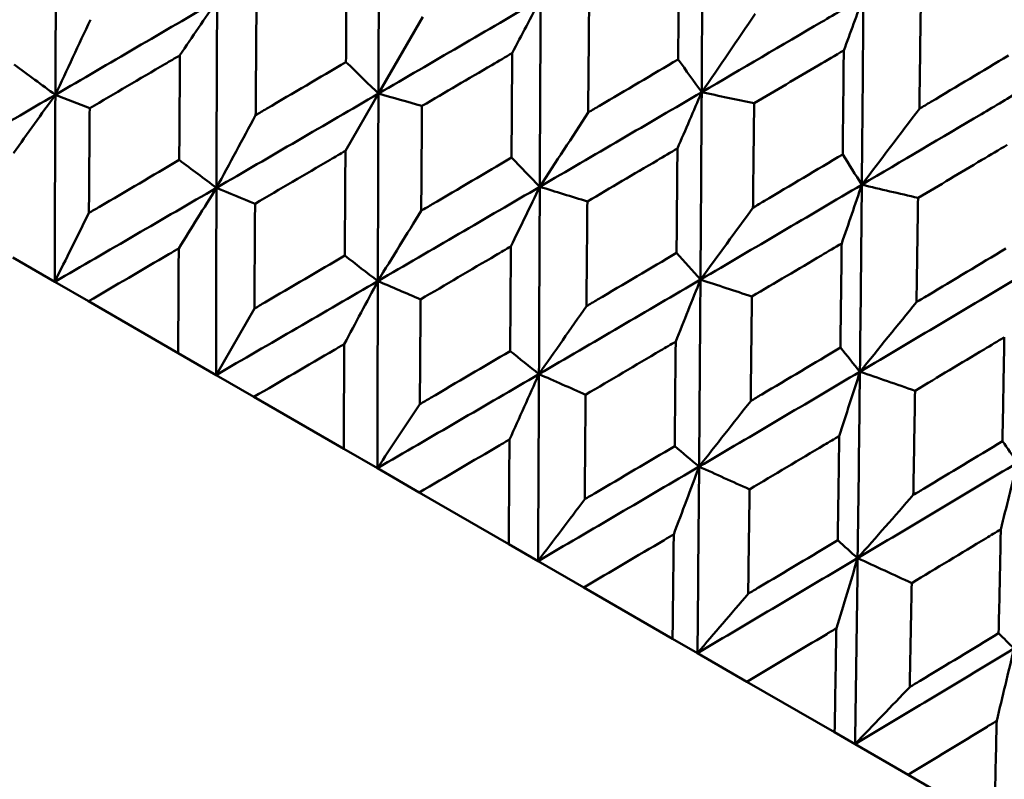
# Model space of a CAD drawing. Header units: millimetres. Extents: x 188 to 1913, y 148 to 2839.
# Tile 42 of 211: x 657.23 to 663.7, y 312.54 to 317.53. Entities that reach past the tile are written whole.
import ezdxf

# ---------------------------------------------------------------- set-up
doc = ezdxf.new("R2010")
doc.units = ezdxf.units.MM
doc.header["$LTSCALE"] = 10
doc.layers.add('Widoczne (ISO)', color=7, linetype='Continuous', lineweight=50)

msp = doc.modelspace()

# ---------------------------------------------------------------- linework, layer by layer
at = {"layer": 'Widoczne (ISO)'}
for p, q in [((659.8801, 317.5452), (659.5893, 317.0414)), ((659.3722, 316.6656), (659.5893, 317.0414)), ((657.4614, 315.8048), (657.1859, 315.9639)), ((657.6828, 315.677), (657.4614, 315.8048)), ((657.6828, 315.677), (658.2729, 315.3363)), ((658.7739, 315.6292), (658.5218, 315.1926)), ((658.5218, 315.1926), (658.2729, 315.3363)), ((658.7708, 315.0488), (658.5218, 315.1926)), ((658.7708, 315.0488), (659.3608, 314.7082)), ((659.5822, 314.5804), (659.3608, 314.7082)), ((659.8577, 314.4213), (659.5822, 314.5804)), ((659.8577, 314.4213), (660.4454, 314.082)), ((660.6384, 313.9706), (660.4454, 314.082)), ((660.9394, 313.7968), (660.6384, 313.9706)), ((660.9394, 313.7968), (661.5225, 313.4602)), ((661.6862, 313.3656), (661.5225, 313.4602)), ((662.0116, 313.1778), (661.6862, 313.3656)), ((662.0116, 313.1778), (662.5877, 312.8452)), ((662.7216, 312.7679), (662.5877, 312.8452)), ((663.07, 312.5667), (662.7216, 312.7679)), ((663.07, 312.5667), (663.6368, 312.2394))]:
    msp.add_line(p, q, dxfattribs=at)
msp.add_circle((644.0056, 290.0498), 50, dxfattribs=at)
msp.add_arc((644.2718, 290.5109), 22.5, 100.21496, 19.78504, dxfattribs=at)
for points in [[(659.5893, 317.0414), (659.5907, 317.4525), (659.5922, 317.8636), (659.5938, 318.2745)], [(657.4657, 317.0336), (657.4675, 317.4437), (657.4698, 317.8537), (657.4726, 318.2635)], [(657.4657, 317.0336), (657.8199, 317.2402), (658.1743, 317.447), (658.5288, 317.6537)], [(658.2847, 317.2935), (658.3662, 317.4138), (658.4476, 317.5338), (658.5288, 317.6537)], [(658.5245, 316.4222), (658.5257, 316.8327), (658.5271, 317.2433), (658.5288, 317.6537)], [(659.5893, 317.0414), (659.9446, 317.2482), (660.2998, 317.4551), (660.6549, 317.6619)], [(660.4685, 317.3079), (660.5307, 317.4261), (660.5929, 317.5441), (660.6549, 317.6619)], [(660.6497, 316.4292), (660.6515, 316.8401), (660.6532, 317.251), (660.6549, 317.6619)], [(662.6477, 317.3255), (662.6908, 317.4416), (662.7338, 317.5576), (662.7768, 317.6734)], [(662.065, 317.5652), (661.9477, 317.3931), (661.8306, 317.2216), (661.7138, 317.0506)], [(657.6963, 317.527), (657.6191, 317.3622), (657.5423, 317.1977), (657.4657, 317.0336)], [(659.5893, 317.0414), (659.5182, 317.1106), (659.447, 317.1797), (659.3759, 317.2488)], [(661.7138, 317.0506), (661.6623, 317.1225), (661.6108, 317.1943), (661.5592, 317.2662)], [(657.4657, 317.0336), (657.3755, 317.0996), (657.2854, 317.1656), (657.1952, 317.2317)], [(658.5245, 316.4222), (658.8794, 316.6285), (659.2344, 316.8349), (659.5893, 317.0414)], [(659.5854, 315.8097), (659.5866, 316.2202), (659.5879, 316.6308), (659.5893, 317.0414)], [(659.5893, 317.0414), (659.6847, 317.0144), (659.7801, 316.9874), (659.8755, 316.9603)], [(660.6497, 316.4292), (661.0047, 316.6362), (661.3594, 316.8433), (661.7138, 317.0506)], [(661.5545, 316.681), (661.6077, 316.8043), (661.6608, 316.9275), (661.7138, 317.0506)], [(661.7059, 315.8194), (661.7088, 316.2296), (661.7114, 316.6401), (661.7138, 317.0506)], [(661.7138, 317.0506), (661.8287, 317.0264), (661.9437, 317.0021), (662.0586, 316.9779)], [(656.4053, 316.4146), (656.7584, 316.6208), (657.1119, 316.8272), (657.4657, 317.0336)], [(657.1906, 316.6512), (657.2824, 316.7789), (657.3741, 316.9064), (657.4657, 317.0336)], [(657.4614, 315.8048), (657.4624, 316.2144), (657.4638, 316.624), (657.4657, 317.0336)], [(657.4657, 317.0336), (657.5409, 317.0041), (657.6161, 316.9747), (657.6914, 316.9452)], [(660.9677, 316.9173), (660.8615, 316.7542), (660.7555, 316.5915), (660.6497, 316.4292)], [(663.1445, 316.9419), (663.0183, 316.775), (662.8923, 316.6087), (662.7664, 316.4428)], [(658.7822, 316.9), (658.6961, 316.7404), (658.6102, 316.5811), (658.5245, 316.4222)], [(658.5245, 316.4222), (658.443, 316.4833), (658.3616, 316.5443), (658.2801, 316.6053)], [(660.6497, 316.4292), (660.5878, 316.493), (660.5258, 316.5568), (660.4639, 316.6206)], [(662.7664, 316.4428), (662.7245, 316.5092), (662.6826, 316.5755), (662.6406, 316.6419)], [(657.4614, 315.8048), (657.8157, 316.0104), (658.1701, 316.2163), (658.5245, 316.4222)], [(658.2766, 316.0242), (658.3593, 316.1571), (658.442, 316.2898), (658.5245, 316.4222)], [(658.5218, 315.1926), (658.5224, 315.6024), (658.5233, 316.0123), (658.5245, 316.4222)], [(658.5245, 316.4222), (658.6091, 316.3874), (658.6936, 316.3526), (658.7782, 316.3178)], [(659.5854, 315.8097), (659.9403, 316.016), (660.2951, 316.2225), (660.6497, 316.4292)], [(660.4598, 316.0377), (660.5232, 316.1684), (660.5865, 316.2989), (660.6497, 316.4292)], [(660.6442, 315.1984), (660.6461, 315.6085), (660.6479, 316.0188), (660.6497, 316.4292)], [(660.6497, 316.4292), (660.7539, 316.3971), (660.8582, 316.3649), (660.9624, 316.3328)], [(661.7059, 315.8194), (662.0599, 316.0269), (662.4134, 316.2348), (662.7664, 316.4428)], [(662.634, 316.0577), (662.6783, 316.1862), (662.7224, 316.3146), (662.7664, 316.4428)], [(662.7538, 315.2144), (662.7584, 315.6236), (662.7626, 316.0331), (662.7664, 316.4428)], [(662.7664, 316.4428), (662.8896, 316.4138), (663.0128, 316.3849), (663.1361, 316.3559)], [(659.8703, 316.2718), (659.7751, 316.1174), (659.6802, 315.9634), (659.5854, 315.8097)], [(662.0509, 316.2918), (661.9358, 316.1339), (661.8208, 315.9764), (661.7059, 315.8194)], [(657.6864, 316.2572), (657.6112, 316.106), (657.5362, 315.9552), (657.4614, 315.8048)], [(659.5854, 315.8097), (659.513, 315.8655), (659.4405, 315.9214), (659.3681, 315.9772)], [(661.7059, 315.8194), (661.6535, 315.8777), (661.601, 315.9361), (661.5485, 315.9944)], [(658.5218, 315.1926), (658.8764, 315.398), (659.231, 315.6037), (659.5854, 315.8097)], [(659.3647, 315.396), (659.4384, 315.5342), (659.512, 315.6721), (659.5854, 315.8097)], [(659.5822, 314.5804), (659.5832, 314.99), (659.5842, 315.3998), (659.5854, 315.8097)], [(659.5854, 315.8097), (659.679, 315.7697), (659.7726, 315.7296), (659.8662, 315.6896)], [(660.6442, 315.1984), (660.9985, 315.4051), (661.3524, 315.6121), (661.7059, 315.8194)], [(661.5431, 315.4122), (661.5975, 315.5481), (661.6518, 315.6839), (661.7059, 315.8194)], [(661.6968, 314.5907), (661.7, 315), (661.7031, 315.4096), (661.7059, 315.8194)], [(661.7059, 315.8194), (661.8187, 315.7824), (661.9314, 315.7453), (662.0441, 315.7083)], [(662.7538, 315.2144), (663.106, 315.4229), (663.4577, 315.6318), (663.8086, 315.8411)], [(660.9563, 315.6448), (660.8521, 315.4956), (660.7481, 315.3468), (660.6442, 315.1984)], [(663.1256, 315.6714), (663.0016, 315.5186), (662.8776, 315.3662), (662.7538, 315.2144)], [(662.7538, 315.2144), (662.7111, 315.2671), (662.6683, 315.3199), (662.6255, 315.3726)], [(660.6442, 315.1984), (660.5811, 315.2488), (660.518, 315.2993), (660.4549, 315.3497)], [(659.5822, 314.5804), (659.9364, 314.786), (660.2905, 314.992), (660.6442, 315.1984)], [(660.4506, 314.769), (660.5153, 314.9124), (660.5798, 315.0555), (660.6442, 315.1984)], [(660.6384, 313.9706), (660.6404, 314.3796), (660.6423, 314.7889), (660.6442, 315.1984)], [(660.6442, 315.1984), (660.7465, 315.1534), (660.8488, 315.1083), (660.951, 315.0633)], [(661.6968, 314.5907), (662.0496, 314.7982), (662.402, 315.0061), (662.7538, 315.2144)], [(662.6178, 314.7917), (662.6633, 314.9328), (662.7086, 315.0737), (662.7538, 315.2144)], [(662.7389, 313.9891), (662.7443, 314.3971), (662.7492, 314.8056), (662.7538, 315.2144)], [(662.7538, 315.2144), (662.8746, 315.1727), (662.9954, 315.131), (663.1163, 315.0893)], [(659.8615, 315.0013), (659.7682, 314.8607), (659.6751, 314.7203), (659.5822, 314.5804)], [(662.0358, 315.0216), (661.9226, 314.8775), (661.8096, 314.7339), (661.6968, 314.5907)], [(661.6968, 314.5907), (661.6433, 314.6356), (661.5898, 314.6805), (661.5363, 314.7254)], [(663.7892, 314.6166), (663.7564, 314.6636), (663.7236, 314.7106), (663.6908, 314.7576)], [(660.6384, 313.9706), (660.9916, 314.1768), (661.3444, 314.3835), (661.6968, 314.5907)], [(661.5301, 314.1458), (661.5859, 314.2943), (661.6414, 314.4426), (661.6968, 314.5907)], [(661.6862, 313.3656), (661.69, 313.7736), (661.6935, 314.182), (661.6968, 314.5907)], [(661.6968, 314.5907), (661.8073, 314.5409), (661.9179, 314.491), (662.0285, 314.4412)], [(662.7389, 313.9891), (663.0897, 314.1977), (663.4398, 314.4069), (663.7892, 314.6166)], [(663.6797, 314.1787), (663.7164, 314.3248), (663.7529, 314.4708), (663.7892, 314.6166)], [(663.1046, 314.4045), (662.9826, 314.2656), (662.8607, 314.1271), (662.7389, 313.9891)], [(660.9448, 314.3759), (660.8425, 314.2404), (660.7403, 314.1053), (660.6384, 313.9706)], [(662.7389, 313.9891), (662.6952, 314.0283), (662.6516, 314.0675), (662.6079, 314.1067)], [(661.6862, 313.3656), (662.0377, 313.5729), (662.3886, 313.7807), (662.7389, 313.9891)], [(662.599, 313.5287), (662.6458, 313.6824), (662.6924, 313.8358), (662.7389, 313.9891)], [(662.7216, 312.7679), (662.7277, 313.1744), (662.7335, 313.5815), (662.7389, 313.9891)], [(662.7389, 313.9891), (662.8573, 313.9347), (662.9758, 313.8803), (663.0943, 313.8259)], [(662.0195, 313.7554), (661.9082, 313.6251), (661.7972, 313.4952), (661.6862, 313.3656)], [(663.7665, 313.3958), (663.7328, 313.4292), (663.6992, 313.4626), (663.6656, 313.496)], [(662.7216, 312.7679), (663.0706, 312.9765), (663.4189, 313.1858), (663.7665, 313.3958)], [(663.6529, 312.9202), (663.6909, 313.0789), (663.7288, 313.2375), (663.7665, 313.3958)], [(663.0814, 313.1423), (662.9613, 313.0171), (662.8414, 312.8923), (662.7216, 312.7679)]]:
    msp.add_open_spline(points, degree=3, dxfattribs=at)
for points, knots in [([(661.7138, 317.0506), (661.7156, 317.3556), (661.7172, 317.6606), (661.7193, 318.0715), (661.7198, 318.1774), (661.7204, 318.2833)], [0.3692784, 0.3692784, 0.3692784, 0.3692784, 0.4608442, 0.4608442, 0.492629, 0.492629, 0.492629, 0.492629]), ([(661.5592, 317.2662), (661.5605, 317.4295), (661.5618, 317.5927), (661.5635, 317.8209), (661.5639, 317.8859), (661.5644, 317.9509)], [0.01259731, 0.01259731, 0.01259731, 0.01259731, 0.06159863, 0.06159863, 0.08110666, 0.08110666, 0.08110666, 0.08110666]), ([(659.3759, 317.2488), (659.3771, 317.426), (659.3782, 317.6032), (659.3797, 317.8324), (659.3801, 317.8843), (659.3804, 317.9362)], [0.00838421, 0.00838421, 0.00838421, 0.00838421, 0.06155515, 0.06155515, 0.07712864, 0.07712864, 0.07712864, 0.07712864]), ([(661.7138, 317.0506), (661.9771, 317.2046), (662.2402, 317.3587), (662.5943, 317.5663), (662.6855, 317.6198), (662.7768, 317.6734)], [0.3692784, 0.3692784, 0.3692784, 0.3692784, 0.4608442, 0.4608442, 0.492629, 0.492629, 0.492629, 0.492629]), ([(662.7664, 316.4428), (662.7693, 316.7472), (662.7719, 317.0517), (662.7751, 317.4619), (662.776, 317.5676), (662.7768, 317.6734)], [0.3692784, 0.3692784, 0.3692784, 0.3692784, 0.4608442, 0.4608442, 0.492629, 0.492629, 0.492629, 0.492629]), ([(663.1537, 317.6245), (663.1511, 317.4263), (663.1485, 317.228), (663.1453, 317.0005), (663.1449, 316.9712), (663.1445, 316.9419)], [0.02053386, 0.02053386, 0.02053386, 0.02053386, 0.08016461, 0.08016461, 0.08898694, 0.08898694, 0.08898694, 0.08898694]), ([(658.7875, 317.5885), (658.7859, 317.3872), (658.7843, 317.1859), (658.7826, 316.9564), (658.7824, 316.9282), (658.7822, 316.9)], [0.01044349, 0.01044349, 0.01044349, 0.01044349, 0.07085106, 0.07085106, 0.07930241, 0.07930241, 0.07930241, 0.07930241]), ([(660.9738, 317.6043), (660.972, 317.4043), (660.9702, 317.2044), (660.9682, 316.9755), (660.9679, 316.9464), (660.9677, 316.9173)], [0.01556037, 0.01556037, 0.01556037, 0.01556037, 0.07555527, 0.07555527, 0.08428623, 0.08428623, 0.08428623, 0.08428623]), ([(660.4685, 317.3079), (660.4238, 317.2817), (660.379, 317.2555), (660.1813, 317.1396), (660.0284, 317.05), (659.8755, 316.9603)], [0.04598621, 0.04598621, 0.04598621, 0.04598621, 0.06155279, 0.06155279, 0.11473062, 0.11473062, 0.11473062, 0.11473062]), ([(660.4639, 316.6206), (660.4651, 316.7978), (660.4663, 316.975), (660.4678, 317.2041), (660.4682, 317.256), (660.4685, 317.3079)], [0.00838421, 0.00838421, 0.00838421, 0.00838421, 0.06155515, 0.06155515, 0.07712864, 0.07712864, 0.07712864, 0.07712864]), ([(662.6477, 317.3255), (662.5918, 317.2925), (662.536, 317.2595), (662.3396, 317.1436), (662.1992, 317.0608), (662.0586, 316.9779)], [0.04208868, 0.04208868, 0.04208868, 0.04208868, 0.06158988, 0.06158988, 0.11059803, 0.11059803, 0.11059803, 0.11059803]), ([(662.6406, 316.6419), (662.6424, 316.8048), (662.6441, 316.9678), (662.6464, 317.1957), (662.6471, 317.2606), (662.6477, 317.3255)], [0.01259731, 0.01259731, 0.01259731, 0.01259731, 0.06159863, 0.06159863, 0.08110666, 0.08110666, 0.08110666, 0.08110666]), ([(658.2847, 317.2935), (658.2515, 317.274), (658.2183, 317.2545), (658.0205, 317.1385), (657.8559, 317.0418), (657.6914, 316.9452)], [0.04993807, 0.04993807, 0.04993807, 0.04993807, 0.0614821, 0.0614821, 0.11877783, 0.11877783, 0.11877783, 0.11877783]), ([(658.2801, 316.6053), (658.2813, 316.7962), (658.2826, 316.9871), (658.2841, 317.2165), (658.2844, 317.255), (658.2847, 317.2935)], [0.00418374, 0.00418374, 0.00418374, 0.00418374, 0.06147247, 0.06147247, 0.07302352, 0.07302352, 0.07302352, 0.07302352]), ([(658.7822, 316.9), (658.8065, 316.9143), (658.8307, 316.9285), (659.0286, 317.0447), (659.2023, 317.1467), (659.3759, 317.2488)], [0.06241522, 0.06241522, 0.06241522, 0.06241522, 0.0708546, 0.0708546, 0.13127416, 0.13127416, 0.13127416, 0.13127416]), ([(660.9677, 316.9173), (660.9927, 316.932), (661.0177, 316.9468), (661.2149, 317.063), (661.3871, 317.1646), (661.5592, 317.2662)], [0.06686277, 0.06686277, 0.06686277, 0.06686277, 0.07557848, 0.07557848, 0.13558897, 0.13558897, 0.13558897, 0.13558897]), ([(663.1445, 316.9419), (663.1696, 316.9569), (663.1947, 316.9719), (663.3901, 317.0884), (663.5603, 317.19), (663.7303, 317.2917)], [0.07138254, 0.07138254, 0.07138254, 0.07138254, 0.08018544, 0.08018544, 0.13983561, 0.13983561, 0.13983561, 0.13983561]), ([(662.7664, 316.4428), (663.0287, 316.5974), (663.2907, 316.7522), (663.6432, 316.9607), (663.734, 317.0145), (663.8248, 317.0683)], [0.3692784, 0.3692784, 0.3692784, 0.3692784, 0.4608442, 0.4608442, 0.492629, 0.492629, 0.492629, 0.492629]), ([(662.0586, 316.9779), (662.0564, 316.7782), (662.0542, 316.5786), (662.0516, 316.3499), (662.0513, 316.3209), (662.0509, 316.2918)], [0.01556037, 0.01556037, 0.01556037, 0.01556037, 0.07555527, 0.07555527, 0.08428623, 0.08428623, 0.08428623, 0.08428623]), ([(657.6914, 316.9452), (657.6898, 316.7426), (657.6883, 316.54), (657.6867, 316.3106), (657.6865, 316.2839), (657.6864, 316.2572)], [0.00523804, 0.00523804, 0.00523804, 0.00523804, 0.06606705, 0.06606705, 0.07409033, 0.07409033, 0.07409033, 0.07409033]), ([(659.8755, 316.9603), (659.8739, 316.759), (659.8724, 316.5577), (659.8707, 316.3282), (659.8705, 316.3), (659.8703, 316.2718)], [0.01044349, 0.01044349, 0.01044349, 0.01044349, 0.07085106, 0.07085106, 0.07930241, 0.07930241, 0.07930241, 0.07930241]), ([(659.3722, 316.6656), (659.339, 316.6461), (659.3058, 316.6267), (659.1078, 316.5107), (658.943, 316.4142), (658.7782, 316.3178)], [0.04993807, 0.04993807, 0.04993807, 0.04993807, 0.0614821, 0.0614821, 0.11877783, 0.11877783, 0.11877783, 0.11877783]), ([(659.3681, 315.9772), (659.3692, 316.1681), (659.3704, 316.3591), (659.3718, 316.5886), (659.372, 316.6271), (659.3722, 316.6656)], [0.00418374, 0.00418374, 0.00418374, 0.00418374, 0.06147247, 0.06147247, 0.07302352, 0.07302352, 0.07302352, 0.07302352]), ([(661.5545, 316.681), (661.5098, 316.6547), (661.4651, 316.6284), (661.2678, 316.5123), (661.1152, 316.4225), (660.9624, 316.3328)], [0.04598621, 0.04598621, 0.04598621, 0.04598621, 0.06155279, 0.06155279, 0.11473062, 0.11473062, 0.11473062, 0.11473062]), ([(661.5485, 315.9944), (661.5501, 316.1714), (661.5517, 316.3484), (661.5536, 316.5773), (661.554, 316.6291), (661.5545, 316.681)], [0.00838421, 0.00838421, 0.00838421, 0.00838421, 0.06155515, 0.06155515, 0.07712864, 0.07712864, 0.07712864, 0.07712864]), ([(663.7224, 316.705), (663.6668, 316.6718), (663.6112, 316.6387), (663.4158, 316.5223), (663.276, 316.4391), (663.1361, 316.3559)], [0.04208868, 0.04208868, 0.04208868, 0.04208868, 0.06158988, 0.06158988, 0.11059803, 0.11059803, 0.11059803, 0.11059803]), ([(657.6864, 316.2572), (657.7094, 316.2707), (657.7324, 316.2842), (657.9303, 316.4002), (658.1052, 316.5027), (658.2801, 316.6053)], [0.05804162, 0.05804162, 0.05804162, 0.05804162, 0.06605559, 0.06605559, 0.12689392, 0.12689392, 0.12689392, 0.12689392]), ([(659.8703, 316.2718), (659.8946, 316.2861), (659.9188, 316.3003), (660.1167, 316.4165), (660.2903, 316.5186), (660.4639, 316.6206)], [0.06241522, 0.06241522, 0.06241522, 0.06241522, 0.0708546, 0.0708546, 0.13127416, 0.13127416, 0.13127416, 0.13127416]), ([(662.0509, 316.2918), (662.0759, 316.3066), (662.1008, 316.3214), (662.2975, 316.438), (662.4691, 316.5399), (662.6406, 316.6419)], [0.06686277, 0.06686277, 0.06686277, 0.06686277, 0.07557848, 0.07557848, 0.13558897, 0.13558897, 0.13558897, 0.13558897]), ([(660.9624, 316.3328), (660.9606, 316.1316), (660.9588, 315.9304), (660.9568, 315.7011), (660.9565, 315.673), (660.9563, 315.6448)], [0.01044349, 0.01044349, 0.01044349, 0.01044349, 0.07085106, 0.07085106, 0.07930241, 0.07930241, 0.07930241, 0.07930241]), ([(663.1361, 316.3559), (663.1331, 316.1566), (663.1301, 315.9574), (663.1265, 315.7293), (663.1261, 315.7003), (663.1256, 315.6714)], [0.01556037, 0.01556037, 0.01556037, 0.01556037, 0.07555527, 0.07555527, 0.08428623, 0.08428623, 0.08428623, 0.08428623]), ([(658.7782, 316.3178), (658.7768, 316.115), (658.7756, 315.9122), (658.7742, 315.6827), (658.7741, 315.656), (658.7739, 315.6292)], [0.00523804, 0.00523804, 0.00523804, 0.00523804, 0.06606705, 0.06606705, 0.07409033, 0.07409033, 0.07409033, 0.07409033]), ([(658.2766, 316.0242), (658.2552, 316.0117), (658.2338, 315.9992), (658.0359, 315.8834), (657.8594, 315.7802), (657.6828, 315.677)], [0.05393723, 0.05393723, 0.05393723, 0.05393723, 0.06137399, 0.06137399, 0.12273355, 0.12273355, 0.12273355, 0.12273355]), ([(658.2729, 315.3363), (658.2739, 315.5408), (658.275, 315.7453), (658.2763, 315.9746), (658.2764, 315.9994), (658.2766, 316.0242)], [0, 0, 0, 0, 0.06135239, 0.06135239, 0.06879633, 0.06879633, 0.06879633, 0.06879633]), ([(660.4598, 316.0377), (660.4266, 316.0182), (660.3935, 315.9987), (660.1956, 315.8827), (660.0309, 315.7861), (659.8662, 315.6896)], [0.04993807, 0.04993807, 0.04993807, 0.04993807, 0.0614821, 0.0614821, 0.11877783, 0.11877783, 0.11877783, 0.11877783]), ([(660.4549, 315.3497), (660.4563, 315.5405), (660.4576, 315.7313), (660.4593, 315.9607), (660.4595, 315.9992), (660.4598, 316.0377)], [0.00418374, 0.00418374, 0.00418374, 0.00418374, 0.06147247, 0.06147247, 0.07302352, 0.07302352, 0.07302352, 0.07302352]), ([(662.634, 316.0577), (662.5895, 316.0313), (662.545, 316.0049), (662.3485, 315.8884), (662.1963, 315.7983), (662.0441, 315.7083)], [0.04598621, 0.04598621, 0.04598621, 0.04598621, 0.06155279, 0.06155279, 0.11473062, 0.11473062, 0.11473062, 0.11473062]), ([(662.6255, 315.3726), (662.6278, 315.5492), (662.63, 315.7258), (662.6328, 315.9542), (662.6334, 316.006), (662.634, 316.0577)], [0.00838421, 0.00838421, 0.00838421, 0.00838421, 0.06155515, 0.06155515, 0.07712864, 0.07712864, 0.07712864, 0.07712864]), ([(663.1256, 315.6714), (663.1505, 315.6862), (663.1753, 315.7011), (663.371, 315.8183), (663.5417, 315.9207), (663.7123, 316.0232)], [0.06686277, 0.06686277, 0.06686277, 0.06686277, 0.07557848, 0.07557848, 0.13558897, 0.13558897, 0.13558897, 0.13558897]), ([(658.7739, 315.6292), (658.797, 315.6427), (658.82, 315.6562), (659.0181, 315.7721), (659.1931, 315.8746), (659.3681, 315.9772)], [0.05804162, 0.05804162, 0.05804162, 0.05804162, 0.06605559, 0.06605559, 0.12689392, 0.12689392, 0.12689392, 0.12689392]), ([(660.9563, 315.6448), (660.9805, 315.6591), (661.0047, 315.6734), (661.2022, 315.7898), (661.3754, 315.8921), (661.5485, 315.9944)], [0.06241522, 0.06241522, 0.06241522, 0.06241522, 0.0708546, 0.0708546, 0.13127416, 0.13127416, 0.13127416, 0.13127416]), ([(659.8662, 315.6896), (659.8648, 315.4869), (659.8634, 315.2842), (659.8618, 315.0548), (659.8617, 315.0281), (659.8615, 315.0013)], [0.00523804, 0.00523804, 0.00523804, 0.00523804, 0.06606705, 0.06606705, 0.07409033, 0.07409033, 0.07409033, 0.07409033]), ([(662.0441, 315.7083), (662.0417, 315.5074), (662.0393, 315.3066), (662.0365, 315.0778), (662.0361, 315.0497), (662.0358, 315.0216)], [0.01044349, 0.01044349, 0.01044349, 0.01044349, 0.07085106, 0.07085106, 0.07930241, 0.07930241, 0.07930241, 0.07930241]), ([(663.7028, 315.4406), (663.6586, 315.4141), (663.6144, 315.3875), (663.4189, 315.2704), (663.2676, 315.1798), (663.1163, 315.0893)], [0.04598621, 0.04598621, 0.04598621, 0.04598621, 0.06155279, 0.06155279, 0.11473062, 0.11473062, 0.11473062, 0.11473062]), ([(663.6908, 314.7576), (663.694, 314.9336), (663.6971, 315.1097), (663.7011, 315.3374), (663.702, 315.389), (663.7028, 315.4406)], [0.00838421, 0.00838421, 0.00838421, 0.00838421, 0.06155515, 0.06155515, 0.07712864, 0.07712864, 0.07712864, 0.07712864]), ([(659.3647, 315.396), (659.3433, 315.3835), (659.3219, 315.371), (659.124, 315.2552), (658.9474, 315.152), (658.7708, 315.0488)], [0.05393723, 0.05393723, 0.05393723, 0.05393723, 0.06137399, 0.06137399, 0.12273355, 0.12273355, 0.12273355, 0.12273355]), ([(659.3608, 314.7082), (659.3619, 314.9126), (659.3631, 315.1171), (659.3644, 315.3464), (659.3645, 315.3712), (659.3647, 315.396)], [0, 0, 0, 0, 0.06135239, 0.06135239, 0.06879633, 0.06879633, 0.06879633, 0.06879633]), ([(661.5431, 315.4122), (661.51, 315.3927), (661.4769, 315.3732), (661.2797, 315.2568), (661.1154, 315.16), (660.951, 315.0633)], [0.04993807, 0.04993807, 0.04993807, 0.04993807, 0.0614821, 0.0614821, 0.11877783, 0.11877783, 0.11877783, 0.11877783]), ([(661.5363, 314.7254), (661.5382, 314.9159), (661.5401, 315.1064), (661.5423, 315.3354), (661.5427, 315.3738), (661.5431, 315.4122)], [0.00418374, 0.00418374, 0.00418374, 0.00418374, 0.06147247, 0.06147247, 0.07302352, 0.07302352, 0.07302352, 0.07302352]), ([(662.0358, 315.0216), (662.0599, 315.0359), (662.084, 315.0502), (662.2807, 315.1671), (662.4532, 315.2698), (662.6255, 315.3726)], [0.06241522, 0.06241522, 0.06241522, 0.06241522, 0.0708546, 0.0708546, 0.13127416, 0.13127416, 0.13127416, 0.13127416]), ([(659.8615, 315.0013), (659.8845, 315.0148), (659.9076, 315.0283), (660.1054, 315.1444), (660.2802, 315.247), (660.4549, 315.3497)], [0.05804162, 0.05804162, 0.05804162, 0.05804162, 0.06605559, 0.06605559, 0.12689392, 0.12689392, 0.12689392, 0.12689392]), ([(660.951, 315.0633), (660.9492, 314.8608), (660.9473, 314.6584), (660.9453, 314.4293), (660.945, 314.4026), (660.9448, 314.3759)], [0.00523804, 0.00523804, 0.00523804, 0.00523804, 0.06606705, 0.06606705, 0.07409033, 0.07409033, 0.07409033, 0.07409033]), ([(663.1163, 315.0893), (663.113, 314.889), (663.1096, 314.6887), (663.1056, 314.4605), (663.1051, 314.4325), (663.1046, 314.4045)], [0.01044349, 0.01044349, 0.01044349, 0.01044349, 0.07085106, 0.07085106, 0.07930241, 0.07930241, 0.07930241, 0.07930241]), ([(662.6178, 314.7917), (662.5849, 314.7721), (662.552, 314.7525), (662.3556, 314.6356), (662.1921, 314.5384), (662.0285, 314.4412)], [0.04993807, 0.04993807, 0.04993807, 0.04993807, 0.0614821, 0.0614821, 0.11877783, 0.11877783, 0.11877783, 0.11877783]), ([(662.6079, 314.1067), (662.6108, 314.2966), (662.6135, 314.4867), (662.6167, 314.7151), (662.6173, 314.7534), (662.6178, 314.7917)], [0.00418374, 0.00418374, 0.00418374, 0.00418374, 0.06147247, 0.06147247, 0.07302352, 0.07302352, 0.07302352, 0.07302352]), ([(660.4506, 314.769), (660.4293, 314.7565), (660.4079, 314.744), (660.2104, 314.628), (660.0341, 314.5246), (659.8577, 314.4213)], [0.05393723, 0.05393723, 0.05393723, 0.05393723, 0.06137399, 0.06137399, 0.12273355, 0.12273355, 0.12273355, 0.12273355]), ([(660.4454, 314.082), (660.447, 314.2862), (660.4485, 314.4904), (660.4503, 314.7195), (660.4504, 314.7443), (660.4506, 314.769)], [0, 0, 0, 0, 0.06135239, 0.06135239, 0.06879633, 0.06879633, 0.06879633, 0.06879633]), ([(660.9448, 314.3759), (660.9677, 314.3895), (660.9907, 314.403), (661.188, 314.5194), (661.3622, 314.6223), (661.5363, 314.7254)], [0.05804162, 0.05804162, 0.05804162, 0.05804162, 0.06605559, 0.06605559, 0.12689392, 0.12689392, 0.12689392, 0.12689392]), ([(663.1046, 314.4045), (663.1286, 314.4189), (663.1526, 314.4333), (663.3481, 314.5509), (663.5195, 314.6542), (663.6908, 314.7576)], [0.06241522, 0.06241522, 0.06241522, 0.06241522, 0.0708546, 0.0708546, 0.13127416, 0.13127416, 0.13127416, 0.13127416]), ([(662.0285, 314.4412), (662.0259, 314.2392), (662.0232, 314.0372), (662.0202, 313.8087), (662.0198, 313.7821), (662.0195, 313.7554)], [0.00523804, 0.00523804, 0.00523804, 0.00523804, 0.06606705, 0.06606705, 0.07409033, 0.07409033, 0.07409033, 0.07409033]), ([(661.5301, 314.1458), (661.5089, 314.1332), (661.4876, 314.1206), (661.2908, 314.0042), (661.1152, 313.9004), (660.9394, 313.7968)], [0.05393723, 0.05393723, 0.05393723, 0.05393723, 0.06137399, 0.06137399, 0.12273355, 0.12273355, 0.12273355, 0.12273355]), ([(661.5225, 313.4602), (661.5248, 313.6639), (661.5271, 313.8677), (661.5296, 314.0963), (661.5299, 314.121), (661.5301, 314.1458)], [0, 0, 0, 0, 0.06135239, 0.06135239, 0.06879633, 0.06879633, 0.06879633, 0.06879633]), ([(663.6797, 314.1787), (663.647, 314.1589), (663.6143, 314.1392), (663.4193, 314.0215), (663.2569, 313.9236), (663.0943, 313.8259)], [0.04993807, 0.04993807, 0.04993807, 0.04993807, 0.0614821, 0.0614821, 0.11877783, 0.11877783, 0.11877783, 0.11877783]), ([(663.6656, 313.496), (663.6697, 313.6853), (663.6736, 313.8746), (663.6782, 314.1023), (663.6789, 314.1405), (663.6797, 314.1787)], [0.00418374, 0.00418374, 0.00418374, 0.00418374, 0.06147247, 0.06147247, 0.07302352, 0.07302352, 0.07302352, 0.07302352]), ([(662.0195, 313.7554), (662.0423, 313.769), (662.0652, 313.7826), (662.2615, 313.8996), (662.4348, 314.0031), (662.6079, 314.1067)], [0.05804162, 0.05804162, 0.05804162, 0.05804162, 0.06605559, 0.06605559, 0.12689392, 0.12689392, 0.12689392, 0.12689392]), ([(663.0943, 313.8259), (663.0906, 313.6245), (663.0868, 313.4232), (663.0824, 313.1954), (663.0819, 313.1689), (663.0814, 313.1423)], [0.00523804, 0.00523804, 0.00523804, 0.00523804, 0.06606705, 0.06606705, 0.07409033, 0.07409033, 0.07409033, 0.07409033]), ([(662.599, 313.5287), (662.5778, 313.516), (662.5567, 313.5034), (662.3611, 313.3863), (662.1864, 313.282), (662.0116, 313.1778)], [0.05393723, 0.05393723, 0.05393723, 0.05393723, 0.06137399, 0.06137399, 0.12273355, 0.12273355, 0.12273355, 0.12273355]), ([(662.5877, 312.8452), (662.5911, 313.0483), (662.5945, 313.2514), (662.5982, 313.4794), (662.5986, 313.504), (662.599, 313.5287)], [0, 0, 0, 0, 0.06135239, 0.06135239, 0.06879633, 0.06879633, 0.06879633, 0.06879633]), ([(663.0814, 313.1423), (663.1041, 313.156), (663.1268, 313.1697), (663.3217, 313.2875), (663.4938, 313.3917), (663.6656, 313.496)], [0.05804162, 0.05804162, 0.05804162, 0.05804162, 0.06605559, 0.06605559, 0.12689392, 0.12689392, 0.12689392, 0.12689392]), ([(663.6529, 312.9202), (663.6319, 312.9075), (663.6109, 312.8947), (663.4168, 312.7767), (663.2435, 312.6716), (663.07, 312.5667)], [0.05393723, 0.05393723, 0.05393723, 0.05393723, 0.06137399, 0.06137399, 0.12273355, 0.12273355, 0.12273355, 0.12273355]), ([(663.6368, 312.2394), (663.6418, 312.4417), (663.6466, 312.644), (663.6518, 312.8711), (663.6523, 312.8956), (663.6529, 312.9202)], [0, 0, 0, 0, 0.06135239, 0.06135239, 0.06879633, 0.06879633, 0.06879633, 0.06879633])]:
    msp.add_open_spline(points, degree=3, knots=knots, dxfattribs=at)

doc.saveas('drawing.dxf')
